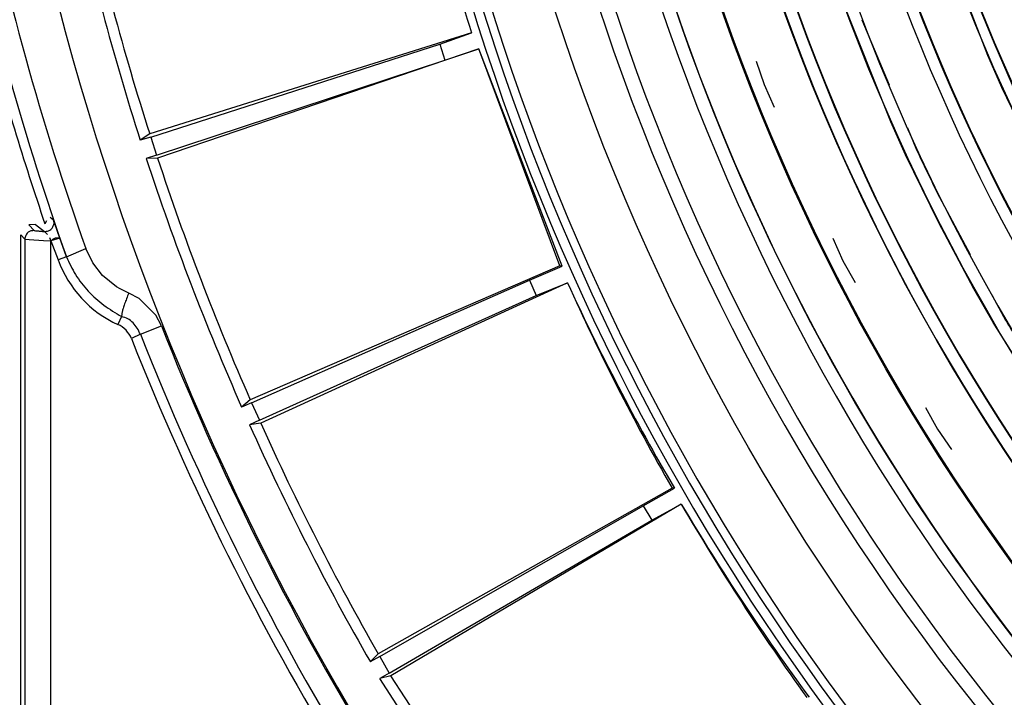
# Model space of a CAD drawing. Header units: millimetres. Extents: x -1049 to -568, y -149 to 570.
# Tile 11 of 48: x -945 to -888, y -14 to 25. Entities that reach past the tile are written whole.
import ezdxf

# ---------------------------------------------------------------- set-up
doc = ezdxf.new("R2010")
doc.units = ezdxf.units.MM

# ---------------------------------------------------------------- blocks, each defined once
blk = doc.blocks.new('Stufenlinse__6', base_point=(-924.479, -70.984))
at = {"color": 1, "linetype": 'Continuous'}
for p, q in [((-888.564, 22.729), (-891.642, 30.774)), ((-894.186, 18.9), (-897.449, 27.122)), ((-899.993, 24.334), (-900.604, 26.02)), ((-895.854, 24.803), (-894.267, 21.035)), ((-899.358, 22.656), (-899.993, 24.334)), ((-901.967, 22.4), (-901.505, 21.05)), ((-898.697, 20.989), (-899.358, 22.656)), ((-887.755, 20.886), (-888.564, 22.729)), ((-901.505, 21.05), (-900.922, 19.748)), ((-898.012, 19.331), (-898.697, 20.989)), ((-885.457, 16.094), (-887.755, 20.886)), ((-897.292, 17.663), (-898.012, 19.331)), ((-893.324, 16.995), (-894.186, 18.9)), ((-893.222, 18.553), (-892.689, 17.289)), ((-896.547, 16.006), (-897.292, 17.663)), ((-891.411, 13.06), (-893.324, 16.995)), ((-895.777, 14.36), (-896.547, 16.006)), ((-891.518, 14.836), (-889.586, 11.233)), ((-894.983, 12.726), (-895.777, 14.36)), ((-894.158, 11.094), (-894.983, 12.726)), ((-889.383, 9.256), (-891.411, 13.06)), ((-897.527, 12.17), (-896.944, 10.867)), ((-896.944, 10.867), (-896.244, 9.623)), ((-893.305, 9.468), (-894.158, 11.094)), ((-892.427, 7.854), (-893.305, 9.468)), ((-888.268, 7.299), (-889.383, 9.256)), ((-888.312, 8.859), (-887.664, 7.651)), ((-891.524, 6.255), (-892.427, 7.854)), ((-883.712, 0.095), (-888.268, 7.299)), ((-890.596, 4.666), (-891.524, 6.255)), ((-889.637, 3.082), (-890.596, 4.666)), ((-888.653, 1.512), (-889.637, 3.082)), ((-892.174, 2.385), (-891.475, 1.142)), ((-891.475, 1.142), (-890.666, -0.033)), ((-887.645, -0.042), (-888.653, 1.512)), ((-886.504, -1.74), (-887.645, -0.042))]:
    blk.add_line(p, q, dxfattribs=at)
at = {"color": 7, "linetype": 'Continuous'}
blk.add_circle((-787.479, 66.016), 132.472, dxfattribs=at)
at = {"color": 1, "linetype": 'Continuous'}
for radius in [123.328, 123.263, 116.581, 113.304, 113.304, 112.633, 112.601, 109.899, 109.321, 109.289, 106.622, 106.559, 105.976, 102.664]:
    blk.add_circle((-787.479, 66.016), radius, dxfattribs=at)
for centre, radius, start, end in [((-787.479, 66.016), 129.164, 45, 225), ((-787.479, 66.016), 129.164, 45, 225), ((-787.479, 66.016), 130.01, 135, 315), ((-787.479, 66.016), 130.01, 135, 315), ((-787.479, 66.016), 136.456, 138.91164, 221.08836), ((-787.479, 66.016), 126.604, 135, 315), ((-787.479, 66.016), 126.604, 135, 315), ((-787.479, 66.016), 135.963, 138.91164, 221.08836), ((-787.471, 66.001), 125.868, 134.99813, 286.71241), ((-787.479, 66.016), 125.852, 135, 292.82609), ((-787.479, 66.016), 115.914, 129.62687, 253.20895), ((-787.456, 65.993), 119.955, 135, 315), ((-787.479, 65.993), 119.243, 134.99224, 224.99224), ((-787.479, 66.016), 119.227, 135, 315), ((-787.479, 65.993), 105.992, 134.99147, 224.99147), ((-787.479, 66.016), 103.218, 135, 315), ((-787.479, 66.038), 102.679, 135.00875, 225.00875), ((-787.479, 66.016), 115.946, 204.85083, 206.19411), ((-787.479, 66.015), 115.946, 210.22366, 211.56695)]:
    blk.add_arc(centre, radius, start, end, dxfattribs=at)
at = {"color": 7, "linetype": 'Continuous'}
blk.add_arc((-787.479, 66.016), 137, 139.00569, 220.99431, dxfattribs=at)
blk = doc.blocks.new('Kalibbriereinheit__7', base_point=(-924.479, -70.984))
blk.add_blockref('Stufenlinse__6', (-924.479, -70.984))
blk = doc.blocks.new('Elektronikeinheit_kpl___8', base_point=(-924.479, -70.984))
blk.add_blockref('Kalibbriereinheit__7', (-924.479, -70.984))
blk = doc.blocks.new('Frontteil__14', base_point=(-954.097, -137.985))
at = {"color": 7, "linetype": 'Continuous'}
for p, q in [((-942.987, 13.178), (-943.073, 12.995)), ((-943.62, 12.967), (-944.008, 12.946)), ((-944.479, -46.784), (-944.479, 12.376))]:
    blk.add_line(p, q, dxfattribs=at)
at = {"color": 1, "linetype": 'Continuous'}
for p, q in [((-942.582, 13.217), (-942.772, 13.365)), ((-943.7, 12.618), (-944.008, 12.946)), ((-943.62, 12.967), (-943.099, 12.558)), ((-943.099, 12.558), (-942.919, 12.391)), ((-942.217, 12.184), (-942.525, 13.065)), ((-944.479, 12.376), (-944.243, 12.12)), ((-944.243, 12.12), (-944.243, -66.199)), ((-944.243, 12.12), (-943.99, 12.1)), ((-943.99, 12.1), (-943.166, 12.049)), ((-943.166, 12.049), (-942.743, 12.025)), ((-942.81, 12.212), (-942.743, 12.025)), ((-942.217, 12.184), (-942.743, 12.025)), ((-942.743, -75.284), (-942.743, 12.025)), ((-942.743, 12.025), (-942.307, 10.932)), ((-941.835, 11.1), (-942.217, 12.184)), ((-941.835, 11.1), (-940.712, 11.581)), ((-940.308, 10.744), (-940.712, 11.581)), ((-941.835, 11.1), (-942.307, 10.932)), ((-939.743, 10.022), (-940.308, 10.744)), ((-938.932, 9.364), (-939.743, 10.022)), ((-938.732, 9.244), (-938.932, 9.364)), ((-938.228, 9), (-938.732, 9.244)), ((-937.625, 8.681), (-938.228, 9)), ((-936.659, 7.718), (-937.625, 8.681)), ((-938.651, 7.641), (-938.856, 7.186)), ((-936.341, 7.108), (-936.659, 7.718)), ((-937.561, 6.625), (-936.341, 7.108)), ((-937.561, 6.625), (-938.079, 6.371))]:
    blk.add_line(p, q, dxfattribs=at)
for centre, radius, start, end in [((-787.479, 66.016), 162.615, 191.39243, 199.55712), ((-787.41, 65.769), 163.817, 191.91056, 199.49488), ((-936.182, 13.111), 6.501, 199.5843, 245.706), ((-939.47, 5.822), 1.496, 21.5403, 65.7745), ((-787.479, 66.016), 160.094, 201.58979, 220.99299), ((-787.479, 66.016), 161.981, 201.60599, 220.96995), ((-787.479, 66.016), 161.406, 201.58979, 220.99299), ((-787.479, 66.016), 161.406, 201.58979, 220.99299)]:
    blk.add_arc(centre, radius, start, end, dxfattribs=at)
at = {"color": 7, "linetype": 'Continuous'}
blk.add_arc((-787.479, 66.016), 164.38, 194.79079, 198.81722, dxfattribs=at)
at = {"color": 1, "linetype": 'Continuous'}
for points, knots in [([(-943.099, 12.558), (-943.058, 12.563), (-942.95, 12.575), (-942.804, 12.613), (-942.665, 12.722), (-942.616, 12.884), (-942.516, 13.05), (-942.562, 13.165), (-942.582, 13.217)], [0, 0, 0, 0, 0.123672, 0.3259905, 0.4453086, 0.6335346, 0.8248875, 0.9857722, 0.9857722, 0.9857722, 0.9857722]), ([(-943.7, 12.618), (-943.735, 12.615), (-943.825, 12.607), (-943.948, 12.582), (-944.065, 12.514), (-944.152, 12.395), (-944.217, 12.259), (-944.237, 12.155), (-944.243, 12.12)], [0, 0, 0, 0, 0.1033274, 0.2733255, 0.370216, 0.5020012, 0.7092439, 0.817347, 0.817347, 0.817347, 0.817347]), ([(-943.7, 12.618), (-943.695, 12.617), (-943.649, 12.612), (-943.531, 12.599), (-943.336, 12.579), (-943.181, 12.565), (-943.099, 12.558)], [0, 0, 0, 0, 0.0171919, 0.1375351, 0.3560194, 0.6047617, 0.6047617, 0.6047617, 0.6047617]), ([(-942.743, 12.025), (-942.711, 12.046), (-942.631, 12.101), (-942.526, 12.166), (-942.414, 12.211), (-942.322, 12.195), (-942.256, 12.188), (-942.221, 12.185), (-942.217, 12.184)], [0, 0, 0, 0, 0.115842, 0.2907215, 0.3720067, 0.471099, 0.5613493, 0.5742422, 0.5742422, 0.5742422, 0.5742422]), ([(-941.835, 11.1), (-941.672, 10.751), (-941.337, 10.037), (-940.601, 9.087), (-939.69, 8.275), (-938.997, 7.853), (-938.651, 7.641)], [0, 0, 0, 0, 1.152291, 2.359709, 3.575922, 4.791433, 4.791433, 4.791433, 4.791433]), ([(-941.835, 11.1), (-941.672, 10.751), (-941.337, 10.037), (-940.601, 9.087), (-939.69, 8.275), (-938.997, 7.853), (-938.651, 7.641)], [0, 0, 0, 0, 1.152291, 2.359709, 3.575922, 4.791433, 4.791433, 4.791433, 4.791433]), ([(-938.228, 9), (-938.273, 8.892), (-938.358, 8.686), (-938.468, 8.392), (-938.552, 8.138), (-938.611, 7.924), (-938.636, 7.764), (-938.647, 7.672), (-938.651, 7.641)], [0, 0, 0, 0, 0.348893, 0.668602, 0.941267, 1.151976, 1.333926, 1.427687, 1.427687, 1.427687, 1.427687]), ([(-937.561, 6.625), (-937.616, 6.744), (-937.725, 6.98), (-937.971, 7.281), (-938.267, 7.548), (-938.522, 7.61), (-938.651, 7.641)], [0, 0, 0, 0, 0.389597, 0.778391, 1.163305, 1.553873, 1.553873, 1.553873, 1.553873]), ([(-937.561, 6.625), (-937.616, 6.744), (-937.725, 6.98), (-937.971, 7.281), (-938.267, 7.548), (-938.522, 7.61), (-938.651, 7.641)], [0, 0, 0, 0, 0.389597, 0.778391, 1.163305, 1.553873, 1.553873, 1.553873, 1.553873])]:
    blk.add_open_spline(points, degree=3, knots=knots, dxfattribs=at)
blk = doc.blocks.new('Linsengehaeuse__21', base_point=(-945.598, -92.103))
at = {"color": 7, "linetype": 'Continuous'}
for p, q in [((-918.414, 24.035), (-937.021, 18.201)), ((-920.251, 23.387), (-918.414, 24.035)), ((-936.963, 18.022), (-920.251, 23.387)), ((-920.251, 23.387), (-919.95, 22.462)), ((-917.997, 23.119), (-936.566, 16.8)), ((-919.95, 22.462), (-917.997, 23.119)), ((-913.308, 10.578), (-917.997, 23.119)), ((-913.177, 10.561), (-917.997, 23.119)), ((-936.625, 16.979), (-919.95, 22.462)), ((-937.021, 18.201), (-937.563, 17.834)), ((-936.963, 18.022), (-937.563, 17.834)), ((-936.963, 18.022), (-936.625, 16.979)), ((-936.625, 16.979), (-937.22, 16.779)), ((-936.566, 16.8), (-937.22, 16.779)), ((-913.308, 10.578), (-931.204, 2.832)), ((-915.068, 9.742), (-913.177, 10.561)), ((-913.177, 10.561), (-913.308, 10.578)), ((-931.128, 2.659), (-915.068, 9.742)), ((-915.068, 9.742), (-914.672, 8.853)), ((-912.873, 9.601), (-930.605, 1.486)), ((-914.672, 8.853), (-912.873, 9.601)), ((-930.682, 1.658), (-914.672, 8.853)), ((-931.204, 2.832), (-931.705, 2.41)), ((-931.128, 2.659), (-931.705, 2.41)), ((-931.128, 2.659), (-930.682, 1.658)), ((-930.682, 1.658), (-931.253, 1.396)), ((-930.605, 1.486), (-931.253, 1.396)), ((-906.824, -2.271), (-923.812, -11.845)), ((-908.487, -3.286), (-906.691, -2.274)), ((-906.691, -2.274), (-906.824, -2.271)), ((-923.718, -12.009), (-908.487, -3.286)), ((-906.289, -3.197), (-923.075, -13.121)), ((-908.487, -3.286), (-908, -4.129)), ((-908, -4.129), (-906.289, -3.197)), ((-923.17, -12.958), (-908, -4.129)), ((-923.812, -11.845), (-924.266, -12.318)), ((-923.718, -12.009), (-924.266, -12.318)), ((-923.718, -12.009), (-923.17, -12.958)), ((-923.17, -12.958), (-923.711, -13.278)), ((-923.075, -13.121), (-923.711, -13.278)), ((-915.328, -26.187), (-923.711, -13.278)), ((-914.926, -25.67), (-923.075, -13.121))]:
    blk.add_line(p, q, dxfattribs=at)
for centre, radius, start, end in [((-787.479, 66.016), 160, 188.79581, 261.20419), ((-787.479, 66.016), 137.5, 192.2228, 197.7772), ((-787.479, 66.016), 137.5, 192.2228, 197.7772), ((-787.479, 66.016), 157.628, 192.20157, 197.79843), ((-787.479, 66.016), 157, 192.26879, 197.73121), ((-787.479, 66.016), 157.628, 198.20157, 203.79843), ((-787.479, 66.016), 157, 198.26879, 203.73121), ((-787.479, 66.016), 137.5, 204.2228, 209.7772), ((-788.013, 67.051), 137.443, 204.70764, 210.29094), ((-787.479, 66.016), 157.628, 204.20157, 209.79843), ((-787.479, 66.016), 157, 204.26879, 209.73121), ((-788.118, 66.99), 137.443, 210.70764, 216.29094), ((-787.479, 66.016), 137.5, 210.2228, 215.7772)]:
    blk.add_arc(centre, radius, start, end, dxfattribs=at)
blk = doc.blocks.new('Linsengehaeuse_kpl_-Mot-L4_0006142__50', base_point=(-966.579, -120.076))
blk.add_blockref('Linsengehaeuse__21', (-945.598, -92.103))
blk = doc.blocks.new('Linsengehaeuse__51', base_point=(-945.598, -92.103))
at = {"color": 7, "linetype": 'Continuous'}
for p, q in [((-918.414, 24.035), (-937.021, 18.201)), ((-920.251, 23.387), (-918.414, 24.035)), ((-936.963, 18.022), (-920.251, 23.387)), ((-920.251, 23.387), (-919.95, 22.462)), ((-917.997, 23.119), (-936.566, 16.8)), ((-919.95, 22.462), (-917.997, 23.119)), ((-913.308, 10.578), (-917.997, 23.119)), ((-913.177, 10.561), (-917.997, 23.119)), ((-936.625, 16.979), (-919.95, 22.462)), ((-937.021, 18.201), (-937.563, 17.834)), ((-936.963, 18.022), (-937.563, 17.834)), ((-936.963, 18.022), (-936.625, 16.979)), ((-936.625, 16.979), (-937.22, 16.779)), ((-936.566, 16.8), (-937.22, 16.779)), ((-913.308, 10.578), (-931.204, 2.832)), ((-915.068, 9.742), (-913.177, 10.561)), ((-913.177, 10.561), (-913.308, 10.578)), ((-931.128, 2.659), (-915.068, 9.742)), ((-915.068, 9.742), (-914.672, 8.853)), ((-912.873, 9.601), (-930.605, 1.486)), ((-914.672, 8.853), (-912.873, 9.601)), ((-930.682, 1.658), (-914.672, 8.853)), ((-931.204, 2.832), (-931.705, 2.41)), ((-931.128, 2.659), (-931.705, 2.41)), ((-931.128, 2.659), (-930.682, 1.658)), ((-930.682, 1.658), (-931.253, 1.396)), ((-930.605, 1.486), (-931.253, 1.396)), ((-906.824, -2.271), (-923.812, -11.845)), ((-908.487, -3.286), (-906.691, -2.274)), ((-906.691, -2.274), (-906.824, -2.271)), ((-923.718, -12.009), (-908.487, -3.286)), ((-906.289, -3.197), (-923.075, -13.121)), ((-908.487, -3.286), (-908, -4.129)), ((-908, -4.129), (-906.289, -3.197)), ((-923.17, -12.958), (-908, -4.129)), ((-923.812, -11.845), (-924.266, -12.318)), ((-923.718, -12.009), (-924.266, -12.318)), ((-923.718, -12.009), (-923.17, -12.958)), ((-923.17, -12.958), (-923.711, -13.278)), ((-923.075, -13.121), (-923.711, -13.278)), ((-915.328, -26.187), (-923.711, -13.278)), ((-914.926, -25.67), (-923.075, -13.121))]:
    blk.add_line(p, q, dxfattribs=at)
for centre, radius, start, end in [((-787.479, 66.016), 160, 188.79581, 261.20419), ((-787.479, 66.016), 137.5, 192.2228, 197.7772), ((-787.479, 66.016), 137.5, 192.2228, 197.7772), ((-787.479, 66.016), 157.628, 192.20157, 197.79843), ((-787.479, 66.016), 157, 192.26879, 197.73121), ((-787.479, 66.016), 157.628, 198.20157, 203.79843), ((-787.479, 66.016), 157, 198.26879, 203.73121), ((-787.479, 66.016), 137.5, 204.2228, 209.7772), ((-788.013, 67.051), 137.443, 204.70764, 210.29094), ((-787.479, 66.016), 157.628, 204.20157, 209.79843), ((-787.479, 66.016), 157, 204.26879, 209.73121), ((-788.118, 66.99), 137.443, 210.70764, 216.29094), ((-787.479, 66.016), 137.5, 210.2228, 215.7772)]:
    blk.add_arc(centre, radius, start, end, dxfattribs=at)
blk = doc.blocks.new('Linsengehaeuse_kpl___80', base_point=(-966.579, -120.076))
blk.add_blockref('Linsengehaeuse__51', (-945.598, -92.103))
blk = doc.blocks.new('Gehaeuse_kpl__81', base_point=(-966.579, -137.985))
for name, p in [('Linsengehaeuse_kpl_-Mot-L4_0006142__50', (-966.579, -120.076)), ('Linsengehaeuse_kpl___80', (-966.579, -120.076)), ('Frontteil__14', (-954.097, -137.985))]:
    blk.add_blockref(name, p)
blk = doc.blocks.new('L10-für-dxf-Internet__113', base_point=(-1048.979, -148.984))
for name, p in [('Gehaeuse_kpl__81', (-966.579, -137.985)), ('Elektronikeinheit_kpl___8', (-924.479, -70.984))]:
    blk.add_blockref(name, p)
blk = doc.blocks.new('VordansA', base_point=(-612, 192))
blk.add_blockref('L10-für-dxf-Internet__113', (-1048.979, -148.984))

msp = doc.modelspace()

# ---------------------------------------------------------------- block references
msp.add_blockref('VordansA', (-612, 192))

doc.saveas('drawing.dxf')
